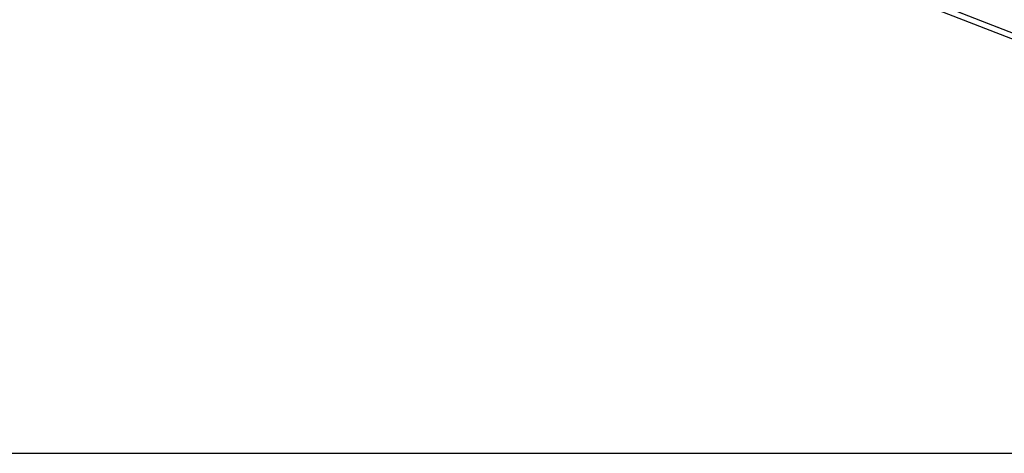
# Model space of a CAD drawing. Extents: x 31 to 406, y 23 to 283.
# Tile 21 of 30: x 165 to 205, y 217 to 234. Entities that reach past the tile are written whole.
import ezdxf

# ---------------------------------------------------------------- set-up
doc = ezdxf.new("R2010")
doc.units = 0
doc.linetypes.add('HIDDEN', pattern=[1.905, 1.27, -0.635])
doc.layers.get('0').update_dxf_attribs({"linetype": 'CONTINUOUS'})
doc.styles.add('SLDTEXTSTYLE0', font='TXT', dxfattribs={"width": 0.75})
doc.dimstyles.new('SLDDIMSTYLE2', dxfattribs={"dimtxt": 3.5, "dimasz": 3.302, "dimexe": 0, "dimexo": 0.0625, "dimgap": 0.875, "dimtad": 1, "dimdec": 0, "dimrnd": 1e-09, "dimzin": 12, "dimtxsty": 'SLDTEXTSTYLE0', "dimsah": 1, "dimcen": 0.09, "dimazin": 3, "dimtfac": 1, "dimtofl": 0, "dimtmove": 0, "dimatfit": 3, "dimtolj": 1, "dimtzin": 12})

# ---------------------------------------------------------------- blocks, each defined once
blk = doc.blocks.new('_D_2')
at = {"color": 179, "linetype": 'CONTINUOUS'}
for p, q in [((116.232, 264.347), (223.727, 264.351)), ((222.728, 216.85), (222.727, 264.351)), ((150.77, 216.847), (223.728, 216.85))]:
    blk.add_line(p, q, dxfattribs=at)
for points in [[(222.727, 264.351), (222.219, 261.049), (223.235, 261.049)], [(222.728, 216.85), (223.236, 220.152), (222.22, 220.151)]]:
    blk.add_solid(points, dxfattribs=at)
at = {"color": 179, "linetype": 'CONTINUOUS', "insert": (218.216, 231.418, 0.1), "char_height": 3.5, "attachment_point": 1, "rotation": 90.0019, "style": 'SLDTEXTSTYLE0'}
blk.add_mtext('48', dxfattribs=at)

msp = doc.modelspace()

# ---------------------------------------------------------------- linework, layer by layer
at = {"color": 7, "linetype": 'CONTINUOUS'}
for p, q in [((202.189209, 235.113571), (212.880673, 230.971762)), ((202.10565, 234.897888), (212.891938, 230.719344))]:
    msp.add_line(p, q, dxfattribs=at)
at = {"color": 7, "linetype": 'HIDDEN'}
msp.add_line((202.189209, 235.113571), (212.880673, 230.971762), dxfattribs=at)

# ---------------------------------------------------------------- dimensions: what is measured, and where the dimension line sits
at = {"color": 179, "linetype": 'CONTINUOUS'}
dim = msp.add_linear_dim(base=(222.726873, 264.350672), p1=(149.770073, 216.847082), p2=(115.232486, 264.347099), angle=270.0019045, dimstyle='SLDDIMSTYLE2', dxfattribs=at)
dim.commit()
dim.dimension.update_dxf_attribs({"geometry": '_D_2', "text_midpoint": (222.727835, 235.42608), "dimtype": 160})

doc.saveas('drawing.dxf')
